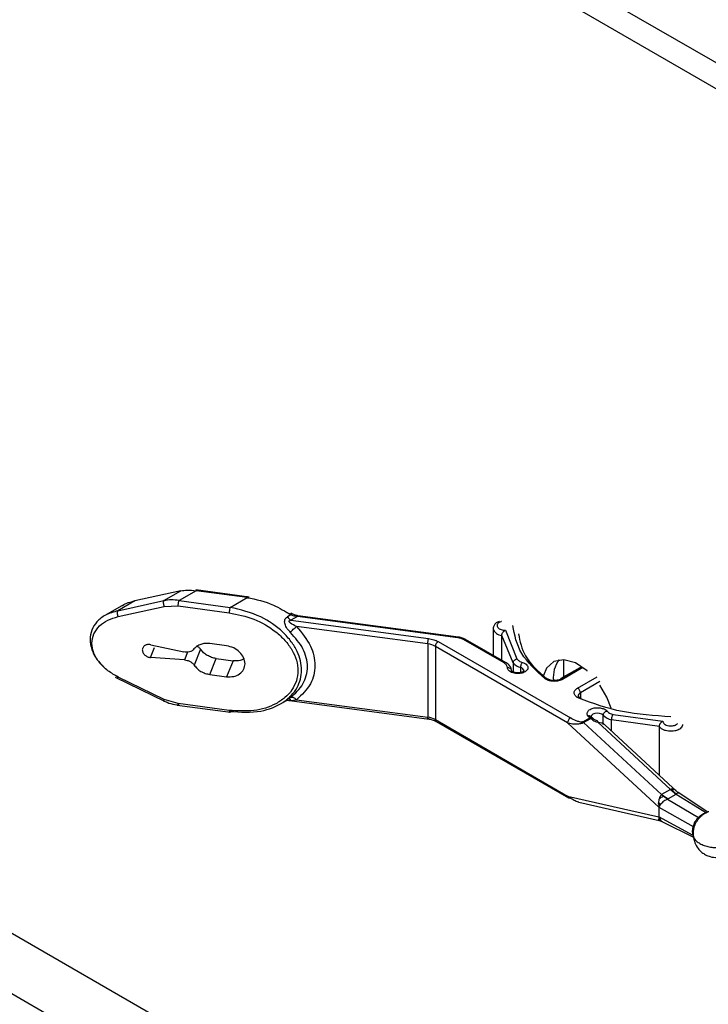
# Model space of a CAD drawing. Header units: millimetres. Extents: x 256 to 1374, y 313 to 1176.
# Tile 199 of 212: x 1105 to 1119, y 1049 to 1070. Entities that reach past the tile are written whole.
import ezdxf

# ---------------------------------------------------------------- set-up
doc = ezdxf.new("R2010")
doc.units = ezdxf.units.MM

msp = doc.modelspace()

# ---------------------------------------------------------------- linework, layer by layer
at = {"color": 7, "linetype": 'Continuous', "lineweight": 30}
for p, q in [((1315.9398, 955.6168), (1031.7287, 1119.6884)), ((1031.3263, 1119.3764), (1315.8708, 955.1123)), ((1073.1613, 1068.7227), (1256.498, 962.8846)), ((1108.1296, 1057.8554), (1107.1572, 1057.641)), ((1107.7683, 1057.6468), (1108.1296, 1057.8554)), ((1108.4545, 1057.8574), (1108.0932, 1057.6488)), ((1109.5773, 1057.7238), (1108.4439, 1057.8749)), ((1109.5338, 1057.7136), (1108.4545, 1057.8574)), ((1106.7959, 1057.4324), (1107.7683, 1057.6468)), ((1107.1572, 1057.641), (1106.7959, 1057.4324)), ((1108.0932, 1057.6488), (1109.1725, 1057.505)), ((1109.1725, 1057.505), (1109.5338, 1057.7136)), ((1106.8796, 1057.5382), (1106.5183, 1057.3296)), ((1106.8034, 1057.3095), (1107.7758, 1057.5238)), ((1107.7758, 1057.5238), (1108.0744, 1057.5339)), ((1108.0744, 1057.5339), (1109.1538, 1057.3901)), ((1110.4422, 1057.3574), (1110.3673, 1057.3962)), ((1110.4599, 1057.344), (1110.3884, 1057.3028)), ((1110.5995, 1057.313), (1110.4605, 1057.2327)), ((1110.4605, 1057.2327), (1113.3795, 1056.8437)), ((1114.0004, 1056.8597), (1110.5995, 1057.313)), ((1114.0114, 1056.8743), (1110.6105, 1057.3275)), ((1113.3607, 1056.7288), (1110.5823, 1057.0991)), ((1114.7467, 1057.0504), (1114.7467, 1056.4881)), ((1115.0057, 1057.0223), (1115.2495, 1056.4133)), ((1113.5804, 1056.7794), (1116.3819, 1055.1621)), ((1114.9782, 1056.3263), (1114.1209, 1056.8211)), ((1115.0198, 1056.3304), (1114.1621, 1056.8255)), ((1115.172, 1056.3275), (1114.9285, 1056.9115)), ((1114.9285, 1056.3831), (1114.9285, 1056.9115)), ((1107.4921, 1056.7126), (1108.1897, 1056.5602)), ((1108.5491, 1056.6157), (1108.4141, 1056.2782)), ((1109.0996, 1056.6896), (1108.7423, 1056.7372)), ((1113.3607, 1056.7288), (1113.3607, 1055.1774)), ((1113.5214, 1056.6774), (1113.5214, 1055.1259)), ((1116.323, 1055.06), (1113.5214, 1056.6774)), ((1108.205, 1056.3933), (1107.4882, 1056.4421)), ((1108.7423, 1056.084), (1108.8773, 1056.4215)), ((1108.8773, 1056.4215), (1109.2345, 1056.3739)), ((1109.2345, 1056.3739), (1109.0996, 1056.0364)), ((1116.2341, 1056.3967), (1116.2341, 1056.0246)), ((1116.6278, 1056.2445), (1116.1759, 1055.9836)), ((1116.4684, 1056.1598), (1116.1823, 1055.9947)), ((1116.4748, 1056.1561), (1116.4684, 1056.1598)), ((1106.7348, 1056.0253), (1107.795, 1055.509)), ((1106.7422, 1056.066), (1106.7959, 1056.0297)), ((1107.7758, 1055.555), (1106.8034, 1056.0286)), ((1108.7423, 1056.084), (1109.0996, 1056.0364)), ((1108.0744, 1055.4654), (1107.7758, 1055.555)), ((1110.2406, 1055.4605), (1110.3647, 1055.5321)), ((1110.4302, 1055.5332), (1113.3899, 1055.1388)), ((1110.5823, 1055.5477), (1113.3607, 1055.1774)), ((1108.0509, 1055.4338), (1109.1837, 1055.2828)), ((1109.1538, 1055.3215), (1108.0744, 1055.4654)), ((1113.5214, 1055.1259), (1116.323, 1053.5086)), ((1113.5387, 1055.0878), (1116.3403, 1053.4705)), ((1116.6451, 1055.0782), (1116.7959, 1055.1653)), ((1116.6621, 1055.0655), (1116.6451, 1055.0782)), ((1116.6621, 1055.0655), (1116.813, 1055.1526)), ((1116.7959, 1055.1653), (1116.7542, 1055.2026)), ((1116.8211, 1055.1842), (1116.8205, 1055.1844)), ((1118.2682, 1054.9836), (1117.2565, 1055.1242)), ((1117.2872, 1055.237), (1118.3423, 1055.0962)), ((1118.2565, 1053.271), (1116.323, 1055.06)), ((1116.6621, 1055.0655), (1118.3124, 1053.5372)), ((1116.9616, 1055.0717), (1118.5027, 1053.647)), ((1116.9616, 1055.0717), (1116.9875, 1055.0716)), ((1118.6448, 1053.5992), (1117.1143, 1055.0154)), ((1118.2682, 1053.9477), (1118.2682, 1054.9836)), ((1118.5027, 1053.647), (1118.3124, 1053.5372)), ((1118.5014, 1053.6469), (1118.6147, 1053.5427)), ((1118.505, 1053.6479), (1118.5309, 1053.6236)), ((1118.6258, 1053.5511), (1118.5309, 1053.6236)), ((1116.323, 1053.5086), (1118.2565, 1053.0653)), ((1118.3504, 1053.5028), (1118.311, 1053.5354)), ((1118.3134, 1053.5376), (1118.4538, 1053.4498)), ((1118.4386, 1053.443), (1118.3504, 1053.5028)), ((1118.4538, 1053.4498), (1118.4386, 1053.443)), ((1118.4386, 1053.443), (1119.0953, 1053.0535)), ((1118.6147, 1053.5427), (1118.4538, 1053.4498)), ((1118.6258, 1053.5511), (1118.6147, 1053.5427)), ((1118.6258, 1053.5511), (1119.268, 1053.1532)), ((1119.2918, 1053.1675), (1118.6633, 1053.5852)), ((1116.5589, 1053.3786), (1118.2664, 1052.9871)), ((1118.2538, 1053.3319), (1118.2516, 1053.3632)), ((1118.2679, 1053.3524), (1118.2516, 1053.3632)), ((1118.2538, 1053.3319), (1118.2679, 1053.3524)), ((1118.2538, 1053.3319), (1118.2576, 1053.3068)), ((1118.2565, 1053.271), (1118.9857, 1052.8608)), ((1118.2565, 1053.271), (1118.2565, 1053.0653)), ((1118.2576, 1053.3068), (1118.2598, 1053.2837)), ((1118.2679, 1053.3524), (1118.2952, 1053.3336)), ((1118.2518, 1053.013), (1118.2532, 1053.0203)), ((1118.2518, 1053.013), (1118.2614, 1053.0096)), ((1118.2581, 1053.0365), (1118.2532, 1053.0203)), ((1118.2614, 1053.0096), (1118.2532, 1053.0203)), ((1118.9857, 1052.6708), (1118.2565, 1053.0653)), ((1118.2598, 1053.0502), (1118.2581, 1053.0365)), ((1118.2581, 1053.0365), (1118.2711, 1053.0311)), ((1118.2614, 1053.0096), (1118.2923, 1052.997)), ((1118.2712, 1053.0311), (1118.2923, 1052.997)), ((1118.3365, 1052.9619), (1118.994, 1052.6359)), ((1118.9701, 1052.7562), (1118.9857, 1052.8608)), ((1118.9845, 1052.7331), (1119.0018, 1052.8431)), ((1118.9857, 1052.6708), (1118.9701, 1052.7562))]:
    msp.add_line(p, q, dxfattribs=at)
at = {"color": 8, "linetype": 'Continuous', "lineweight": 30}
for p, q in [((1255.4215, 962.2196), (1072.0405, 1068.0831)), ((1107.4882, 1056.4421), (1107.572, 1056.6515)), ((1108.2702, 1056.5562), (1108.205, 1056.3933)), ((1115.172, 1056.3275), (1115.172, 1056.1353)), ((1115.3291, 1056.2273), (1115.3291, 1056.124)), ((1116.6497, 1056.229), (1116.2178, 1055.9796)), ((1116.536, 1055.7959), (1116.9471, 1056.0332)), ((1117.006, 1055.9312), (1116.595, 1055.6939)), ((1116.595, 1055.6939), (1116.595, 1055.5875)), ((1116.8214, 1055.1723), (1116.8276, 1055.1581)), ((1117.0793, 1055.0246), (1117.0793, 1055.2191)), ((1117.2565, 1054.8838), (1117.2565, 1055.1242))]:
    msp.add_line(p, q, dxfattribs=at)
at = {"color": 8, "linetype": 'Continuous', "lineweight": 30, "flags": 128}
for points in [[(1110.5995, 1057.313), (1110.6031, 1057.3208), (1110.6067, 1057.3257), (1110.6099, 1057.3275), (1110.6105, 1057.3275)], [(1114.0114, 1056.8743), (1114.0108, 1056.8743), (1114.0076, 1056.8725), (1114.0041, 1056.8675), (1114.0004, 1056.8597)], [(1113.5387, 1055.0878), (1113.5387, 1055.0878), (1113.5314, 1055.0939), (1113.5259, 1055.1025), (1113.5226, 1055.1133), (1113.5214, 1055.1259)], [(1117.0793, 1055.2191), (1117.0477, 1055.2433), (1117.0026, 1055.2589), (1116.9507, 1055.2635), (1116.8996, 1055.2564), (1116.8569, 1055.2387), (1116.8289, 1055.2131), (1116.8197, 1055.186)], [(1116.323, 1053.5086), (1116.3241, 1053.496), (1116.3275, 1053.4852), (1116.3329, 1053.4765), (1116.3403, 1053.4705), (1116.3403, 1053.4705)]]:
    msp.add_lwpolyline(points, dxfattribs=at)
at = {"color": 7, "linetype": 'Continuous', "lineweight": 30, "flags": 128}
for points in [[(1116.7409, 1056.1562), (1116.7396, 1056.1573), (1116.4883, 1056.3265), (1116.2438, 1056.3961), (1116.0327, 1056.3587), (1115.8778, 1056.2183), (1115.8102, 1056.0593)], [(1117.2494, 1055.3704), (1117.156, 1055.6027), (1117.006, 1055.8581)]]:
    msp.add_lwpolyline(points, dxfattribs=at)
at = {"color": 8, "linetype": 'Continuous', "lineweight": 30}
for centre, radius, start, end in [((1114.9297, 1057.1023), 0.1908, 196.51999, 269.65498), ((1115.0026, 1056.2922), 0.0419, 65.70347, 125.63147), ((1115.3202, 1056.1456), 0.0822, 9.31504, 83.77863), ((1116.6283, 1055.6185), 0.0825, 113.84387, 174.99453)]:
    msp.add_arc(centre, radius, start, end, dxfattribs=at)
at = {"color": 7, "linetype": 'Continuous', "lineweight": 30}
for centre, radius, start, end in [((1113.6494, 1056.6715), 0.1281, 122.60289, 177.39464), ((1113.3092, 1056.2909), 0.441, 61.22454, 83.28658), ((1116.6579, 1056.0168), 0.639, 144.02865, 185.28952), ((1115.3968, 1056.5066), 0.2873, 218.55415, 256.39241), ((1116.467, 1055.6881), 0.1281, 2.60479, 57.39718), ((1113.3092, 1054.7394), 0.441, 61.22454, 83.28658), ((1116.4509, 1055.0542), 0.1281, 122.60289, 177.39464), ((1116.7476, 1055.0828), 0.0957, 46.866, 59.60521), ((1117.3144, 1055.4451), 0.326, 223.87224, 259.78238), ((1116.3569, 1053.5055), 0.0388, 244.55707, 295.41473)]:
    msp.add_arc(centre, radius, start, end, dxfattribs=at)
for points, knots in [([(1108.1296, 1057.8554), (1108.173, 1057.8622), (1108.2774, 1057.8787), (1108.3892, 1057.8653), (1108.4545, 1057.8574)], [0, 0, 0, 0, 0.4156164, 1, 1, 1, 1]), ([(1106.8809, 1057.5362), (1106.8853, 1057.5396), (1106.9584, 1057.5972), (1107.0609, 1057.6198), (1107.1572, 1057.641)], [0, 0, 0, 0, 0.0598775, 1, 1, 1, 1]), ([(1107.7683, 1057.6468), (1107.7665, 1057.6442), (1107.7629, 1057.6389), (1107.7594, 1057.6265), (1107.7577, 1057.6116), (1107.7578, 1057.5945), (1107.7598, 1057.5762), (1107.7636, 1057.5577), (1107.7689, 1057.5397), (1107.7735, 1057.5291), (1107.7758, 1057.5238)], [0, 0, 0, 0, 0.125024, 0.2500356, 0.3750134, 0.5000257, 0.6250217, 0.7500239, 0.8750049, 1, 1, 1, 1]), ([(1108.0932, 1057.6488), (1108.0374, 1057.6559), (1107.9256, 1057.6701), (1107.8208, 1057.6546), (1107.7683, 1057.6468)], [0, 0, 0, 0, 0.4996262, 1, 1, 1, 1]), ([(1108.0744, 1057.5339), (1108.0747, 1057.5435), (1108.0753, 1057.5628), (1108.0796, 1057.5961), (1108.0858, 1057.6273), (1108.0907, 1057.6417), (1108.0932, 1057.6488)], [0, 0, 0, 0, 0.2499933, 0.4999789, 0.7500122, 1, 1, 1, 1]), ([(1109.5526, 1057.6924), (1109.5523, 1057.7006), (1109.5517, 1057.717), (1109.5474, 1057.7287), (1109.5412, 1057.7289), (1109.5363, 1057.7187), (1109.5338, 1057.7136)], [0, 0, 0, 0, 0.2499933, 0.4999789, 0.7500122, 1, 1, 1, 1]), ([(1109.5338, 1057.7136), (1109.7242, 1057.672), (1110.0535, 1057.6), (1110.3393, 1057.42), (1110.4599, 1057.344)], [0, 0, 0, 0, 0.57814702, 1, 1, 1, 1]), ([(1106.7959, 1057.4324), (1106.7044, 1057.406), (1106.5335, 1057.3567), (1106.3447, 1057.2083), (1106.2309, 1057.0304), (1106.1923, 1056.826), (1106.2318, 1056.6111), (1106.3333, 1056.4085), (1106.4451, 1056.298), (1106.4961, 1056.2475)], [0, 0, 0, 0, 0.1728592, 0.3228463, 0.4654225, 0.6017126, 0.7379938, 0.8805732, 1, 1, 1, 1]), ([(1106.8034, 1057.3095), (1106.8012, 1057.3148), (1106.7966, 1057.3253), (1106.7913, 1057.3434), (1106.7875, 1057.3619), (1106.7855, 1057.3802), (1106.7853, 1057.3973), (1106.7871, 1057.4122), (1106.7905, 1057.4246), (1106.7941, 1057.4298), (1106.7959, 1057.4324)], [0, 0, 0, 0, 0.12499245, 0.25002627, 0.37497259, 0.50001192, 0.62497851, 0.75001153, 0.87501252, 1, 1, 1, 1]), ([(1109.1725, 1057.505), (1109.17, 1057.4978), (1109.1651, 1057.4835), (1109.1589, 1057.4523), (1109.1546, 1057.4189), (1109.154, 1057.3997), (1109.1538, 1057.3901)], [0, 0, 0, 0, 0.25003424, 0.50004493, 0.75000789, 1, 1, 1, 1]), ([(1110.4419, 1057.357), (1110.4455, 1057.3611), (1110.4528, 1057.3691), (1110.4614, 1057.3767), (1110.4676, 1057.3804), (1110.4712, 1057.3803), (1110.4726, 1057.3767), (1110.4712, 1057.3695), (1110.4672, 1057.3586), (1110.4623, 1057.3489), (1110.4599, 1057.344)], [0, 0, 0, 0, 0.1308477, 0.2601946, 0.3844664, 0.5005763, 0.6161859, 0.7399886, 0.8691516, 1, 1, 1, 1]), ([(1110.611, 1057.3274), (1110.586, 1057.3321), (1110.5365, 1057.3414), (1110.4926, 1057.3671), (1110.4708, 1057.3798)], [0, 0, 0, 0, 0.5038599, 1, 1, 1, 1]), ([(1106.8034, 1056.0286), (1106.7283, 1056.0702), (1106.5783, 1056.1534), (1106.3979, 1056.328), (1106.2746, 1056.5297), (1106.2307, 1056.7454), (1106.2746, 1056.9493), (1106.3979, 1057.1182), (1106.5783, 1057.2447), (1106.7283, 1057.2879), (1106.8034, 1057.3095)], [0, 0, 0, 0, 0.1255537, 0.2507186, 0.3755049, 0.4999964, 0.6244919, 0.7492802, 0.8744422, 1, 1, 1, 1]), ([(1110.4529, 1056.9731), (1110.4291, 1056.9983), (1110.3925, 1057.037), (1110.3549, 1057.099), (1110.335, 1057.1485), (1110.3263, 1057.1965), (1110.3319, 1057.241), (1110.3528, 1057.2783), (1110.3762, 1057.2944), (1110.3884, 1057.3028)], [0, 0, 0, 0, 0.25522808, 0.39173952, 0.51354641, 0.63820097, 0.75174803, 0.86995437, 1, 1, 1, 1]), ([(1110.3884, 1057.3028), (1110.3994, 1057.2882), (1110.4214, 1057.2592), (1110.4475, 1057.2415), (1110.4605, 1057.2327)], [0, 0, 0, 0, 0.4999764, 1, 1, 1, 1]), ([(1110.5823, 1057.0991), (1110.5359, 1057.12), (1110.4796, 1057.1454), (1110.4317, 1057.1879), (1110.4238, 1057.2009), (1110.4222, 1057.2069), (1110.4221, 1057.211), (1110.423, 1057.2148), (1110.426, 1057.2198), (1110.4373, 1057.2284), (1110.4507, 1057.2309), (1110.4605, 1057.2327)], [0, 0, 0, 0, 0.5937533, 0.7207104, 0.7657872, 0.7848602, 0.8022948, 0.8202082, 0.8386078, 0.8804329, 1, 1, 1, 1]), ([(1110.5995, 1057.313), (1110.5749, 1057.3146), (1110.5261, 1057.3177), (1110.4818, 1057.3353), (1110.4599, 1057.344)], [0, 0, 0, 0, 0.504063, 1, 1, 1, 1]), ([(1114.8757, 1057.2062), (1114.8641, 1057.2022), (1114.8279, 1057.1899), (1114.791, 1057.1584), (1114.7653, 1057.1225), (1114.7501, 1057.0888), (1114.748, 1057.065), (1114.7467, 1057.0504)], [0, 0, 0, 0, 0.1587682, 0.4942869, 0.6535904, 0.7885323, 1, 1, 1, 1]), ([(1110.4529, 1056.9731), (1110.4614, 1056.9844), (1110.4786, 1057.0073), (1110.512, 1057.0424), (1110.5479, 1057.0748), (1110.571, 1057.0911), (1110.5823, 1057.0991)], [0, 0, 0, 0, 0.2448189, 0.4999971, 0.7551837, 1, 1, 1, 1]), ([(1110.4529, 1055.5922), (1110.5519, 1055.6828), (1110.7009, 1055.8192), (1110.7942, 1056.0571), (1110.8195, 1056.2456), (1110.7942, 1056.4392), (1110.7009, 1056.6961), (1110.5519, 1056.8625), (1110.4529, 1056.9731)], [0, 0, 0, 0, 0.2503756, 0.3766776, 0.4999966, 0.6233476, 0.7496331, 1, 1, 1, 1]), ([(1110.5823, 1057.0991), (1110.6933, 1056.964), (1110.9045, 1056.7072), (1110.9957, 1056.2687), (1110.9047, 1055.8541), (1110.6936, 1055.6535), (1110.5823, 1055.5477)], [0, 0, 0, 0, 0.2630499, 0.4999502, 0.7362468, 1, 1, 1, 1]), ([(1114.9285, 1056.9115), (1114.9289, 1056.9167), (1114.9297, 1056.9274), (1114.9358, 1056.9448), (1114.9448, 1056.962), (1114.9596, 1056.9829), (1114.981, 1057.0047), (1114.9975, 1057.0165), (1115.0057, 1057.0223)], [0, 0, 0, 0, 0.12301689, 0.25038405, 0.38069979, 0.51180154, 0.75730267, 1, 1, 1, 1]), ([(1115.8401, 1055.9959), (1115.6529, 1056.1685), (1115.2786, 1056.5139), (1115.2017, 1056.9189), (1115.1633, 1057.1214)], [0, 0, 0, 0, 0.4999992, 1, 1, 1, 1]), ([(1113.3607, 1056.7288), (1113.361, 1056.7384), (1113.3616, 1056.7577), (1113.3659, 1056.791), (1113.3721, 1056.8222), (1113.377, 1056.8365), (1113.3795, 1056.8437)], [0, 0, 0, 0, 0.2499919, 0.4999806, 0.7500057, 1, 1, 1, 1]), ([(1113.3795, 1056.8437), (1113.4169, 1056.8371), (1113.4916, 1056.8238), (1113.5508, 1056.7942), (1113.5804, 1056.7794)], [0, 0, 0, 0, 0.49999553, 1, 1, 1, 1]), ([(1114.1209, 1056.8211), (1114.1032, 1056.83), (1114.0677, 1056.8477), (1114.0228, 1056.8557), (1114.0004, 1056.8597)], [0, 0, 0, 0, 0.5000018, 1, 1, 1, 1]), ([(1114.1626, 1056.8253), (1114.1417, 1056.8358), (1114.0961, 1056.859), (1114.0412, 1056.8689), (1114.0114, 1056.8743)], [0, 0, 0, 0, 0.4575913, 1, 1, 1, 1]), ([(1114.1626, 1056.8253), (1114.1565, 1056.8275), (1114.1444, 1056.8319), (1114.1287, 1056.8247), (1114.1209, 1056.8211)], [0, 0, 0, 0, 0.4999479, 1, 1, 1, 1]), ([(1115.2827, 1056.942), (1115.3141, 1056.7832), (1115.3813, 1056.4439), (1115.698, 1056.1547), (1115.8665, 1056.0008)], [0, 0, 0, 0, 0.4680481, 1, 1, 1, 1]), ([(1107.4921, 1056.7126), (1107.4808, 1056.7145), (1107.4583, 1056.7183), (1107.4251, 1056.7165), (1107.3942, 1056.7092), (1107.3667, 1056.6962), (1107.3439, 1056.6782), (1107.3267, 1056.656), (1107.316, 1056.6305), (1107.3121, 1056.6029), (1107.3152, 1056.5742), (1107.3252, 1056.5457), (1107.3416, 1056.5187), (1107.3638, 1056.4943), (1107.3908, 1056.4735), (1107.4215, 1056.4574), (1107.4545, 1056.4461), (1107.477, 1056.4434), (1107.4882, 1056.4421)], [0, 0, 0, 0, 0.0625067, 0.1250093, 0.1875033, 0.2500145, 0.3124988, 0.3750063, 0.43751, 0.5000017, 0.562501, 0.6250031, 0.6875102, 0.7499982, 0.812503, 0.8749981, 0.9375074, 1, 1, 1, 1]), ([(1108.4078, 1056.6229), (1108.3953, 1056.6098), (1108.3702, 1056.5838), (1108.3159, 1056.5606), (1108.2544, 1056.5505), (1108.2113, 1056.557), (1108.1897, 1056.5602)], [0, 0, 0, 0, 0.2500044, 0.5000153, 0.7500116, 1, 1, 1, 1]), ([(1108.7423, 1056.7372), (1108.7088, 1056.7396), (1108.6417, 1056.7444), (1108.5482, 1056.7234), (1108.4659, 1056.6842), (1108.4272, 1056.6433), (1108.4078, 1056.6229)], [0, 0, 0, 0, 0.2499908, 0.4999897, 0.7499928, 1, 1, 1, 1]), ([(1108.4589, 1056.6955), (1108.4767, 1056.6844), (1108.5122, 1056.6622), (1108.5368, 1056.6312), (1108.5491, 1056.6157)], [0, 0, 0, 0, 0.50002, 1, 1, 1, 1]), ([(1108.8773, 1056.4215), (1108.8447, 1056.4278), (1108.7797, 1056.4404), (1108.6885, 1056.4841), (1108.6076, 1056.5422), (1108.5686, 1056.5912), (1108.5491, 1056.6157)], [0, 0, 0, 0, 0.2500048, 0.500013, 0.7500027, 1, 1, 1, 1]), ([(1109.4893, 1056.3111), (1109.4835, 1056.3546), (1109.4718, 1056.4418), (1109.3816, 1056.5618), (1109.2528, 1056.6545), (1109.1506, 1056.6779), (1109.0996, 1056.6896)], [0, 0, 0, 0, 0.25000052, 0.4999993, 0.74999342, 1, 1, 1, 1]), ([(1108.205, 1056.3933), (1108.2255, 1056.3905), (1108.2666, 1056.3851), (1108.325, 1056.3597), (1108.377, 1056.3243), (1108.4017, 1056.2936), (1108.4141, 1056.2782)], [0, 0, 0, 0, 0.2499903, 0.4999825, 0.7500013, 1, 1, 1, 1]), ([(1109.4657, 1056.4138), (1109.4393, 1056.4001), (1109.3723, 1056.3652), (1109.2866, 1056.3706), (1109.2345, 1056.3739)], [0, 0, 0, 0, 0.3933206, 1, 1, 1, 1]), ([(1115.1343, 1056.1647), (1115.131, 1056.186), (1115.126, 1056.2186), (1115.0896, 1056.2805), (1115.0494, 1056.3092), (1115.0198, 1056.3304)], [0, 0, 0, 0, 0.3344205, 0.5102243, 1, 1, 1, 1]), ([(1115.3674, 1056.3381), (1115.3825, 1056.3328), (1115.4128, 1056.3223), (1115.4494, 1056.2978), (1115.4762, 1056.2674), (1115.4876, 1056.2318), (1115.4809, 1056.1959), (1115.4583, 1056.1643), (1115.4246, 1056.1386), (1115.3828, 1056.1195), (1115.3344, 1056.1065), (1115.2796, 1056.1007), (1115.2205, 1056.1032), (1115.1619, 1056.1159), (1115.112, 1056.1377), (1115.0764, 1056.1657), (1115.0554, 1056.1957), (1115.0527, 1056.2161), (1115.0514, 1056.2257)], [0, 0, 0, 0, 0.05780342, 0.11570984, 0.18148351, 0.25000398, 0.31852303, 0.38429887, 0.44205944, 0.50001276, 0.55777237, 0.61572475, 0.68150385, 0.75001905, 0.81853739, 0.88431509, 0.94521021, 1, 1, 1, 1]), ([(1115.172, 1056.3275), (1115.1734, 1056.3375), (1115.1763, 1056.3582), (1115.1972, 1056.3858), (1115.2233, 1056.405), (1115.241, 1056.4106), (1115.2495, 1056.4133)], [0, 0, 0, 0, 0.2702229, 0.5623986, 0.789744, 1, 1, 1, 1]), ([(1115.2495, 1056.4133), (1115.2633, 1056.3977), (1115.2907, 1056.3664), (1115.3418, 1056.3476), (1115.3674, 1056.3381)], [0, 0, 0, 0, 0.4999924, 1, 1, 1, 1]), ([(1115.3291, 1056.2273), (1115.3298, 1056.2377), (1115.3312, 1056.2594), (1115.3416, 1056.2938), (1115.3544, 1056.3214), (1115.3632, 1056.3327), (1115.3674, 1056.3381)], [0, 0, 0, 0, 0.2702244, 0.5624023, 0.7897379, 1, 1, 1, 1]), ([(1108.4141, 1056.2782), (1108.4336, 1056.2537), (1108.4727, 1056.2047), (1108.5535, 1056.1466), (1108.6447, 1056.1029), (1108.7098, 1056.0903), (1108.7423, 1056.084)], [0, 0, 0, 0, 0.2499986, 0.500004, 0.7499939, 1, 1, 1, 1]), ([(1109.0996, 1056.0364), (1109.1506, 1056.0345), (1109.2528, 1056.0307), (1109.3816, 1056.0891), (1109.4718, 1056.185), (1109.4835, 1056.269), (1109.4893, 1056.3111)], [0, 0, 0, 0, 0.25000437, 0.50000512, 0.75000169, 1, 1, 1, 1]), ([(1115.0514, 1056.2257), (1115.0477, 1056.2445), (1115.0404, 1056.2822), (1114.9989, 1056.3116), (1114.9782, 1056.3263)], [0, 0, 0, 0, 0.4999932, 1, 1, 1, 1]), ([(1115.1347, 1056.1581), (1115.1332, 1056.1678), (1115.1302, 1056.1878), (1115.1076, 1056.2105), (1115.0796, 1056.2236), (1115.0605, 1056.225), (1115.0514, 1056.2257)], [0, 0, 0, 0, 0.2702233, 0.5624105, 0.7897271, 1, 1, 1, 1]), ([(1115.4002, 1056.1586), (1115.4004, 1056.1591), (1115.4008, 1056.16), (1115.3933, 1056.1513), (1115.3778, 1056.1408), (1115.3555, 1056.131), (1115.3305, 1056.1237), (1115.3037, 1056.1188), (1115.2728, 1056.1166), (1115.2403, 1056.1179), (1115.2114, 1056.1223), (1115.1857, 1056.1293), (1115.1645, 1056.1377), (1115.1475, 1056.1478), (1115.1325, 1056.1613), (1115.1335, 1056.1632), (1115.1343, 1056.1647)], [0, 0, 0, 0, 0.059793, 0.1165679, 0.1935495, 0.2681406, 0.318881, 0.3812008, 0.4483057, 0.5158325, 0.5866682, 0.6395786, 0.701655, 0.7727641, 0.8277892, 1, 1, 1, 1]), ([(1106.7959, 1056.0297), (1106.7941, 1056.0254), (1106.7905, 1056.0169), (1106.7871, 1056.0078), (1106.7853, 1056.0019), (1106.7856, 1056.001), (1106.7858, 1056.0006)], [0, 0, 0, 0, 0.2548827, 0.5098054, 0.7647411, 1, 1, 1, 1]), ([(1110.5762, 1055.9475), (1110.5484, 1055.8812), (1110.4927, 1055.7483), (1110.3385, 1055.586), (1110.0832, 1055.4166), (1109.6833, 1055.2901), (1109.3304, 1055.311), (1109.1538, 1055.3215)], [0, 0, 0, 0, 0.1426195, 0.2854352, 0.4284628, 0.7139035, 1, 1, 1, 1]), ([(1109.1725, 1055.3003), (1109.3946, 1055.287), (1109.8031, 1055.2626), (1110.2347, 1055.4342), (1110.4718, 1055.6284), (1110.6001, 1055.7968), (1110.6427, 1055.9236), (1110.6632, 1055.9846)], [0, 0, 0, 0, 0.3346414, 0.6153814, 0.752753, 0.8811116, 1, 1, 1, 1]), ([(1116.2178, 1055.9796), (1116.2051, 1055.9731), (1116.1796, 1055.96), (1116.1322, 1055.9462), (1116.0793, 1055.9378), (1116.0224, 1055.9365), (1115.9664, 1055.9426), (1115.9163, 1055.9555), (1115.8729, 1055.9731), (1115.851, 1055.9883), (1115.8401, 1055.9959)], [0, 0, 0, 0, 0.1188773, 0.2379586, 0.3673022, 0.499997, 0.6326896, 0.7620384, 0.8809148, 1, 1, 1, 1]), ([(1116.1762, 1055.9838), (1116.1678, 1055.9794), (1116.1548, 1055.9727), (1116.1309, 1055.9646), (1116.1039, 1055.9578), (1116.0696, 1055.9531), (1116.0318, 1055.9521), (1115.9944, 1055.9551), (1115.9623, 1055.9614), (1115.9231, 1055.9734), (1115.9047, 1055.985), (1115.8914, 1055.9935)], [0, 0, 0, 0, 0.1126203, 0.1740512, 0.2633806, 0.3769073, 0.4851721, 0.594321, 0.7074019, 0.787714, 1, 1, 1, 1]), ([(1116.1762, 1055.9838), (1116.1823, 1055.986), (1116.1944, 1055.9904), (1116.21, 1055.9832), (1116.2178, 1055.9796)], [0, 0, 0, 0, 0.4999746, 1, 1, 1, 1]), ([(1116.5641, 1055.5779), (1116.551, 1055.5842), (1116.5248, 1055.5968), (1116.4942, 1055.6218), (1116.472, 1055.6508), (1116.4613, 1055.6831), (1116.4636, 1055.716), (1116.4781, 1055.7465), (1116.5019, 1055.7739), (1116.5247, 1055.7886), (1116.536, 1055.7959)], [0, 0, 0, 0, 0.1188755, 0.2379527, 0.3673016, 0.4999943, 0.6326912, 0.7620324, 0.8809125, 1, 1, 1, 1]), ([(1107.7562, 1055.5279), (1107.8092, 1055.5047), (1107.9151, 1055.4585), (1108.0277, 1055.4391), (1108.084, 1055.4294)], [0, 0, 0, 0, 0.5004833, 1, 1, 1, 1]), ([(1110.3678, 1055.5394), (1110.3686, 1055.5384), (1110.3702, 1055.5364), (1110.3807, 1055.5355), (1110.4019, 1055.5356), (1110.4226, 1055.5339), (1110.4365, 1055.5328)], [0, 0, 0, 0, 0.19151391, 0.39249593, 0.59194461, 1, 1, 1, 1]), ([(1110.4605, 1055.5452), (1110.4506, 1055.5436), (1110.4373, 1055.5414), (1110.426, 1055.5382), (1110.423, 1055.5368), (1110.4221, 1055.5359), (1110.4222, 1055.5351), (1110.4238, 1055.5342), (1110.4317, 1055.5328), (1110.4797, 1055.5328), (1110.5359, 1055.5409), (1110.5823, 1055.5477)], [0, 0, 0, 0, 0.1195827, 0.1614022, 0.1797992, 0.1977081, 0.2151592, 0.2342144, 0.2792902, 0.406245, 1, 1, 1, 1]), ([(1110.5823, 1055.5477), (1110.571, 1055.5572), (1110.5479, 1055.5766), (1110.512, 1055.5937), (1110.4786, 1055.6004), (1110.4614, 1055.5949), (1110.4529, 1055.5922)], [0, 0, 0, 0, 0.2447891, 0.5000171, 0.755204, 1, 1, 1, 1]), ([(1116.5969, 1055.5865), (1116.5881, 1055.5906), (1116.5748, 1055.597), (1116.5581, 1055.6092), (1116.5457, 1055.623), (1116.546, 1055.6247), (1116.5461, 1055.6259)], [0, 0, 0, 0, 0.2186482, 0.332598, 0.55666, 1, 1, 1, 1]), ([(1118.5139, 1055.1872), (1118.1631, 1055.2094), (1117.4616, 1055.2537), (1116.8633, 1055.4698), (1116.5641, 1055.5779)], [0, 0, 0, 0, 0.4999987, 1, 1, 1, 1]), ([(1116.611, 1055.5636), (1116.6106, 1055.567), (1116.6091, 1055.5789), (1116.602, 1055.5828), (1116.5969, 1055.5856)], [0, 0, 0, 0, 0.2833423, 1, 1, 1, 1]), ([(1108.0932, 1055.4442), (1108.0907, 1055.4391), (1108.0858, 1055.4288), (1108.0796, 1055.4291), (1108.0753, 1055.4407), (1108.0747, 1055.4571), (1108.0744, 1055.4654)], [0, 0, 0, 0, 0.2499937, 0.4999755, 0.7500156, 1, 1, 1, 1]), ([(1109.1538, 1055.3215), (1109.154, 1055.3133), (1109.1546, 1055.2969), (1109.1589, 1055.2852), (1109.1651, 1055.285), (1109.17, 1055.2952), (1109.1725, 1055.3003)], [0, 0, 0, 0, 0.2499831, 0.5000006, 0.7499599, 1, 1, 1, 1]), ([(1116.7542, 1055.2026), (1116.7476, 1055.214), (1116.7327, 1055.2397), (1116.7374, 1055.2767), (1116.7564, 1055.3081), (1116.7825, 1055.3322), (1116.8185, 1055.3532), (1116.864, 1055.3693), (1116.9149, 1055.3787), (1116.966, 1055.3806), (1117.0146, 1055.3763), (1117.0682, 1055.364), (1117.1198, 1055.3418), (1117.1437, 1055.3185), (1117.1543, 1055.3081)], [0, 0, 0, 0, 0.0913396, 0.2060847, 0.27546, 0.3450946, 0.4214254, 0.5000019, 0.5785779, 0.6549113, 0.7242822, 0.7939198, 0.908666, 1, 1, 1, 1]), ([(1117.0793, 1055.2191), (1117.0806, 1055.2291), (1117.0834, 1055.2499), (1117.1037, 1055.2784), (1117.1289, 1055.2988), (1117.146, 1055.3051), (1117.1543, 1055.3081)], [0, 0, 0, 0, 0.2702229, 0.5624047, 0.789741, 1, 1, 1, 1]), ([(1117.1543, 1055.3081), (1117.1707, 1055.2927), (1117.2034, 1055.2617), (1117.2593, 1055.2452), (1117.2872, 1055.237)], [0, 0, 0, 0, 0.4999933, 1, 1, 1, 1]), ([(1113.3795, 1055.1562), (1113.377, 1055.1511), (1113.3721, 1055.1408), (1113.3659, 1055.1411), (1113.3616, 1055.1527), (1113.361, 1055.1692), (1113.3607, 1055.1774)], [0, 0, 0, 0, 0.2499756, 0.499982, 0.7499519, 1, 1, 1, 1]), ([(1113.3685, 1055.1416), (1113.3981, 1055.1365), (1113.4631, 1055.1251), (1113.512, 1055.101), (1113.5387, 1055.0878)], [0, 0, 0, 0, 0.4552675, 1, 1, 1, 1]), ([(1116.6451, 1055.0782), (1116.6432, 1055.0773), (1116.6393, 1055.0755), (1116.6289, 1055.0733), (1116.6075, 1055.0732), (1116.5642, 1055.0812), (1116.4824, 1055.1086), (1116.4224, 1055.1406), (1116.3819, 1055.1621)], [0, 0, 0, 0, 0.0232743, 0.0475176, 0.1040398, 0.2230652, 0.4770519, 1, 1, 1, 1]), ([(1116.8308, 1055.1535), (1116.8298, 1055.1618), (1116.8282, 1055.1746), (1116.8186, 1055.1881), (1116.8087, 1055.1965), (1116.7965, 1055.2023), (1116.7787, 1055.2063), (1116.7638, 1055.2041), (1116.7542, 1055.2026)], [0, 0, 0, 0, 0.239479, 0.3683559, 0.4999799, 0.6316435, 0.7605449, 1, 1, 1, 1]), ([(1116.8573, 1055.1298), (1116.8565, 1055.138), (1116.8553, 1055.1505), (1116.8476, 1055.1622), (1116.8397, 1055.1689), (1116.8298, 1055.1725), (1116.8155, 1055.1734), (1116.8037, 1055.1685), (1116.7959, 1055.1653)], [0, 0, 0, 0, 0.2394804, 0.3683503, 0.499977, 0.6316433, 0.7605349, 1, 1, 1, 1]), ([(1116.8573, 1055.1298), (1116.8585, 1055.1361), (1116.8604, 1055.1457), (1116.8569, 1055.1544), (1116.8519, 1055.1592), (1116.8445, 1055.1614), (1116.8323, 1055.1611), (1116.8206, 1055.156), (1116.813, 1055.1526)], [0, 0, 0, 0, 0.23207393, 0.35864816, 0.4893523, 0.62158433, 0.75265464, 1, 1, 1, 1]), ([(1116.813, 1055.1526), (1116.828, 1055.1395), (1116.8549, 1055.1161), (1116.9063, 1055.0884), (1116.942, 1055.0776), (1116.9616, 1055.0717)], [0, 0, 0, 0, 0.3645082, 0.6528024, 1, 1, 1, 1]), ([(1116.8568, 1055.1542), (1116.8544, 1055.1566), (1116.8507, 1055.1603), (1116.8456, 1055.1643), (1116.8423, 1055.1666), (1116.8386, 1055.1689), (1116.8357, 1055.1705), (1116.8338, 1055.1715)], [0, 0, 0, 0, 0.3601684, 0.5425742, 0.6643631, 0.7771141, 1, 1, 1, 1]), ([(1116.9646, 1055.0973), (1116.9432, 1055.104), (1116.9002, 1055.1175), (1116.8679, 1055.145), (1116.8517, 1055.1589)], [0, 0, 0, 0, 0.4974562, 1, 1, 1, 1]), ([(1116.9616, 1055.0717), (1116.9622, 1055.0755), (1116.9636, 1055.0833), (1116.9646, 1055.0916), (1116.9648, 1055.0969), (1116.9641, 1055.097), (1116.9638, 1055.0971)], [0, 0, 0, 0, 0.240627, 0.4994969, 0.77206, 1, 1, 1, 1]), ([(1117.2565, 1055.1242), (1117.2571, 1055.1346), (1117.2582, 1055.1563), (1117.2665, 1055.1912), (1117.2768, 1055.2196), (1117.2838, 1055.2313), (1117.2872, 1055.237)], [0, 0, 0, 0, 0.2702224, 0.5623976, 0.7897294, 1, 1, 1, 1]), ([(1118.2682, 1054.9836), (1118.2684, 1054.988), (1118.2689, 1054.9972), (1118.2728, 1055.0126), (1118.2789, 1055.0289), (1118.29, 1055.05), (1118.3107, 1055.0762), (1118.3308, 1055.0889), (1118.3423, 1055.0962)], [0, 0, 0, 0, 0.1046346, 0.2153179, 0.3316848, 0.4531666, 0.6886496, 1, 1, 1, 1]), ([(1116.323, 1055.06), (1116.3559, 1055.0524), (1116.4123, 1055.0392), (1116.4962, 1055.0344), (1116.557, 1055.0374), (1116.5996, 1055.0436), (1116.6361, 1055.0525), (1116.6538, 1055.0614), (1116.6621, 1055.0655)], [0, 0, 0, 0, 0.3439032, 0.5908236, 0.7195371, 0.8278391, 0.9193507, 1, 1, 1, 1]), ([(1116.9875, 1055.0716), (1117.0055, 1055.0691), (1117.0438, 1055.0637), (1117.0863, 1055.0418), (1117.1067, 1055.0202), (1117.1127, 1055.0138)], [0, 0, 0, 0, 0.3828331, 0.8164443, 1, 1, 1, 1]), ([(1118.5719, 1053.6485), (1118.5592, 1053.6512), (1118.5367, 1053.656), (1118.5131, 1053.6498), (1118.5027, 1053.647)], [0, 0, 0, 0, 0.5598983, 1, 1, 1, 1]), ([(1118.5309, 1053.6236), (1118.5387, 1053.6292), (1118.5545, 1053.6405), (1118.5661, 1053.6457), (1118.572, 1053.6484)], [0, 0, 0, 0, 0.4891699, 1, 1, 1, 1]), ([(1118.6514, 1053.5879), (1118.6399, 1053.6019), (1118.6169, 1053.6298), (1118.5869, 1053.6423), (1118.5719, 1053.6485)], [0, 0, 0, 0, 0.5010292, 1, 1, 1, 1]), ([(1118.6779, 1053.5741), (1118.6617, 1053.5856), (1118.6294, 1053.6085), (1118.6016, 1053.6374), (1118.5877, 1053.6519)], [0, 0, 0, 0, 0.4996161, 1, 1, 1, 1]), ([(1116.5589, 1053.3788), (1116.5581, 1053.3789), (1116.5405, 1053.3815), (1116.4917, 1053.4001), (1116.4091, 1053.4399), (1116.3539, 1053.484), (1116.323, 1053.5086)], [0, 0, 0, 0, 0.00842576, 0.18996957, 0.54778602, 1, 1, 1, 1]), ([(1118.2629, 1053.451), (1118.2594, 1053.4377), (1118.2518, 1053.4091), (1118.2516, 1053.3791), (1118.2516, 1053.3632)], [0, 0, 0, 0, 0.4684011, 1, 1, 1, 1]), ([(1118.3124, 1053.5372), (1118.3073, 1053.532), (1118.2959, 1053.5206), (1118.2786, 1053.4922), (1118.2688, 1053.4666), (1118.2629, 1053.451)], [0, 0, 0, 0, 0.2433816, 0.5390106, 1, 1, 1, 1]), ([(1118.2629, 1053.451), (1118.278, 1053.4614), (1118.3075, 1053.4816), (1118.3364, 1053.4959), (1118.3504, 1053.5028)], [0, 0, 0, 0, 0.5144921, 1, 1, 1, 1]), ([(1118.4386, 1053.443), (1118.4265, 1053.4368), (1118.4013, 1053.4238), (1118.3627, 1053.3964), (1118.3237, 1053.3684), (1118.3047, 1053.3452), (1118.2952, 1053.3336)], [0, 0, 0, 0, 0.2368845, 0.4920988, 0.7455379, 1, 1, 1, 1]), ([(1118.6891, 1053.5587), (1118.6874, 1053.5646), (1118.6847, 1053.5736), (1118.6785, 1053.5733), (1118.6764, 1053.5733)], [0, 0, 0, 0, 0.6588139, 1, 1, 1, 1]), ([(1118.2598, 1053.2837), (1118.2588, 1053.2826), (1118.2573, 1053.281), (1118.2555, 1053.2784), (1118.2552, 1053.2749), (1118.2561, 1053.2723), (1118.2565, 1053.271)], [0, 0, 0, 0, 0.3501964, 0.5378997, 0.7686467, 1, 1, 1, 1]), ([(1118.2576, 1053.3068), (1118.26, 1053.3051), (1118.2649, 1053.3019), (1118.2696, 1053.2986), (1118.2719, 1053.2969)], [0, 0, 0, 0, 0.5003353, 1, 1, 1, 1]), ([(1118.2719, 1053.2969), (1118.2701, 1053.2936), (1118.2668, 1053.2878), (1118.262, 1053.2849), (1118.2599, 1053.2837)], [0, 0, 0, 0, 0.5623358, 1, 1, 1, 1]), ([(1118.2952, 1053.3336), (1118.2908, 1053.3274), (1118.2821, 1053.315), (1118.2753, 1053.3029), (1118.2719, 1053.2969)], [0, 0, 0, 0, 0.4994056, 1, 1, 1, 1]), ([(1118.2519, 1053.013), (1118.2519, 1053.0057), (1118.2519, 1052.991), (1118.2653, 1052.9881), (1118.272, 1052.9866)], [0, 0, 0, 0, 0.5010351, 1, 1, 1, 1]), ([(1118.2565, 1053.0653), (1118.2561, 1053.0645), (1118.2552, 1053.0629), (1118.2554, 1053.0594), (1118.2573, 1053.0551), (1118.2588, 1053.0521), (1118.2598, 1053.0502)], [0, 0, 0, 0, 0.2291371, 0.4606671, 0.6467485, 1, 1, 1, 1]), ([(1118.2599, 1053.0503), (1118.261, 1053.0489), (1118.2633, 1053.0461), (1118.2674, 1053.0394), (1118.2696, 1053.0345), (1118.2712, 1053.0311)], [0, 0, 0, 0, 0.2288278, 0.4678529, 1, 1, 1, 1]), ([(1118.9857, 1052.8608), (1118.9913, 1052.8783), (1119.0025, 1052.9131), (1119.0281, 1052.9641), (1119.0588, 1053.0122), (1119.0831, 1053.0397), (1119.0953, 1053.0535)], [0, 0, 0, 0, 0.25075151, 0.50020418, 0.74953309, 1, 1, 1, 1]), ([(1119.0018, 1052.8431), (1119.016, 1052.8812), (1119.0437, 1052.9559), (1119.094, 1053.0178), (1119.1186, 1053.0481)], [0, 0, 0, 0, 0.51077007, 1, 1, 1, 1]), ([(1119.0953, 1053.0535), (1119.1094, 1053.0673), (1119.1376, 1053.0949), (1119.1823, 1053.1252), (1119.2266, 1053.1463), (1119.2542, 1053.1509), (1119.268, 1053.1532)], [0, 0, 0, 0, 0.2503068, 0.5002502, 0.7500975, 1, 1, 1, 1]), ([(1119.1186, 1053.0481), (1119.1175, 1053.0475), (1119.1154, 1053.0464), (1119.1099, 1053.047), (1119.1032, 1053.0492), (1119.0979, 1053.0521), (1119.0953, 1053.0535)], [0, 0, 0, 0, 0.24721623, 0.50056576, 0.75366048, 1, 1, 1, 1]), ([(1119.1186, 1053.0481), (1119.1331, 1053.0635), (1119.1504, 1053.0819), (1119.1689, 1053.0945), (1119.1719, 1053.0965)], [0, 0, 0, 0, 0.83873355, 1, 1, 1, 1]), ([(1119.3181, 1053.1753), (1119.3084, 1053.1727), (1119.2762, 1053.164), (1119.2341, 1053.1399), (1119.1849, 1053.1088), (1119.1598, 1053.0874), (1119.1464, 1053.0759)], [0, 0, 0, 0, 0.1483866, 0.4919276, 0.7271229, 1, 1, 1, 1]), ([(1118.2594, 1052.9887), (1118.2747, 1052.985), (1118.3013, 1052.9786), (1118.3262, 1052.9668), (1118.3368, 1052.9618)], [0, 0, 0, 0, 0.5763901, 1, 1, 1, 1]), ([(1118.9934, 1052.8108), (1118.9917, 1052.8018), (1118.9882, 1052.7839), (1118.9848, 1052.7536), (1118.9827, 1052.7228), (1118.9826, 1052.7034), (1118.9826, 1052.6937)], [0, 0, 0, 0, 0.2596088, 0.5109145, 0.7569197, 1, 1, 1, 1]), ([(1119.0018, 1052.8431), (1119.0018, 1052.8443), (1119.0018, 1052.8469), (1118.9986, 1052.8514), (1118.9933, 1052.8561), (1118.9882, 1052.8593), (1118.9857, 1052.8608)], [0, 0, 0, 0, 0.2466935, 0.4999435, 0.7531842, 1, 1, 1, 1]), ([(1118.9845, 1052.7331), (1118.9832, 1052.7137), (1118.9806, 1052.6734), (1119.0049, 1052.6122), (1119.0528, 1052.5526), (1119.1254, 1052.4995), (1119.2173, 1052.4576), (1119.3206, 1052.43), (1119.4266, 1052.416), (1119.4963, 1052.4175), (1119.5299, 1052.4182)], [0, 0, 0, 0, 0.1143105, 0.237318, 0.366885, 0.5000057, 0.633121, 0.7626885, 0.8856905, 1, 1, 1, 1]), ([(1118.9872, 1052.6647), (1118.9957, 1052.6154), (1119.0122, 1052.5197), (1119.0802, 1052.4012), (1119.1606, 1052.3176), (1119.2505, 1052.2586), (1119.3586, 1052.2153), (1119.4983, 1052.1998), (1119.6143, 1052.2174), (1119.6705, 1052.2448), (1119.6758, 1052.2474)], [0, 0, 0, 0, 0.1573002, 0.3051398, 0.4314658, 0.5305586, 0.6440986, 0.7993594, 0.9811006, 1, 1, 1, 1])]:
    msp.add_open_spline(points, degree=3, knots=knots, dxfattribs=at)
at = {"color": 8, "linetype": 'Continuous', "lineweight": 30}
for points, knots in [([(1109.1538, 1057.3901), (1109.3304, 1057.3535), (1109.6834, 1057.2803), (1110.0828, 1057.0472), (1110.3391, 1056.8099), (1110.4901, 1056.6061), (1110.5859, 1056.3861), (1110.6231, 1056.1593), (1110.5918, 1056.0181), (1110.5762, 1055.9475)], [0, 0, 0, 0, 0.2226437, 0.4447806, 0.5560888, 0.6672338, 0.7782226, 0.8891115, 1, 1, 1, 1]), ([(1110.6632, 1055.9846), (1110.6744, 1056.0473), (1110.6968, 1056.1729), (1110.6701, 1056.3737), (1110.5979, 1056.5789), (1110.4723, 1056.7858), (1110.2342, 1057.0514), (1109.8031, 1057.3529), (1109.3947, 1057.4514), (1109.1725, 1057.505)], [0, 0, 0, 0, 0.0946218, 0.1892023, 0.2855482, 0.389693, 0.5011387, 0.7286449, 1, 1, 1, 1]), ([(1114.9202, 1057.2031), (1114.9161, 1057.2022), (1114.8983, 1057.1979), (1114.873, 1057.184), (1114.8468, 1057.1633), (1114.8311, 1057.1376), (1114.828, 1057.1081), (1114.8426, 1057.0774), (1114.8738, 1057.0509), (1114.9153, 1057.033), (1114.9604, 1057.0229), (1114.9906, 1057.0225), (1115.0057, 1057.0223)], [0, 0, 0, 0, 0.028932, 0.1281709, 0.2254481, 0.3231251, 0.4384117, 0.5605989, 0.6834007, 0.8003506, 0.9000694, 1, 1, 1, 1]), ([(1106.7858, 1056.0006), (1106.7858, 1056.0006), (1106.7858, 1055.9998), (1106.7876, 1056.0019), (1106.7912, 1056.0071), (1106.7966, 1056.016), (1106.8012, 1056.0244), (1106.8034, 1056.0286)], [0, 0, 0, 0, 0.01884216, 0.26420589, 0.5094879, 0.75472827, 1, 1, 1, 1]), ([(1115.8896, 1055.9922), (1115.8874, 1055.9946), (1115.8807, 1056.0017), (1115.8625, 1056.003), (1115.8473, 1055.9982), (1115.8401, 1055.9959)], [0, 0, 0, 0, 0.2038457, 0.6174414, 1, 1, 1, 1]), ([(1107.7758, 1055.555), (1107.7735, 1055.5509), (1107.7689, 1055.5425), (1107.7636, 1055.5336), (1107.76, 1055.5283), (1107.7582, 1055.5263), (1107.7581, 1055.5271), (1107.7581, 1055.5271)], [0, 0, 0, 0, 0.2452648, 0.4906143, 0.7358929, 0.9810756, 1, 1, 1, 1]), ([(1110.3368, 1055.5177), (1110.349, 1055.5237), (1110.3766, 1055.5373), (1110.4256, 1055.5725), (1110.4529, 1055.5922)], [0, 0, 0, 0, 0.4409623, 1, 1, 1, 1]), ([(1116.5969, 1055.5856), (1116.5964, 1055.5861), (1116.5925, 1055.5903), (1116.5806, 1055.5881), (1116.5695, 1055.5812), (1116.5641, 1055.5779)], [0, 0, 0, 0, 0.0602311, 0.5484335, 1, 1, 1, 1]), ([(1118.3423, 1055.0962), (1118.3426, 1055.0875), (1118.3432, 1055.0701), (1118.3607, 1055.044), (1118.3917, 1055.02), (1118.4376, 1055.002), (1118.4908, 1054.9936), (1118.5418, 1054.9954), (1118.5864, 1055.0044), (1118.6223, 1055.0195), (1118.6463, 1055.0342), (1118.6537, 1055.0445), (1118.6554, 1055.0468)], [0, 0, 0, 0, 0.09970712, 0.19962481, 0.31655324, 0.43935463, 0.56153074, 0.67679961, 0.77407216, 0.87173918, 0.97056539, 1, 1, 1, 1]), ([(1118.7563, 1055.0239), (1118.757, 1055.0182), (1118.759, 1054.9993), (1118.7424, 1054.9677), (1118.7084, 1054.933), (1118.6583, 1054.9051), (1118.5972, 1054.886), (1118.5294, 1054.8773), (1118.46, 1054.8795), (1118.3943, 1054.8926), (1118.3374, 1054.9155), (1118.2922, 1054.9462), (1118.2762, 1054.9711), (1118.2682, 1054.9836)], [0, 0, 0, 0, 0.0415424, 0.1373893, 0.2332351, 0.3290813, 0.4249281, 0.5207709, 0.6166184, 0.7124636, 0.8083104, 0.9041568, 1, 1, 1, 1]), ([(1118.6764, 1053.5733), (1118.6748, 1053.5737), (1118.6698, 1053.5751), (1118.6526, 1053.5686), (1118.6345, 1053.5568), (1118.6258, 1053.5511)], [0, 0, 0, 0, 0.19604051, 0.61295515, 1, 1, 1, 1]), ([(1118.2923, 1052.997), (1118.3015, 1052.9866), (1118.3142, 1052.9724), (1118.3322, 1052.9652), (1118.3371, 1052.9632)], [0, 0, 0, 0, 0.7272935, 1, 1, 1, 1]), ([(1118.9701, 1052.7562), (1118.9724, 1052.7547), (1118.9773, 1052.7515), (1118.982, 1052.746), (1118.9833, 1052.7421), (1118.9839, 1052.7404)], [0, 0, 0, 0, 0.3468197, 0.7025258, 1, 1, 1, 1])]:
    msp.add_open_spline(points, degree=3, knots=knots, dxfattribs=at)

doc.saveas('drawing.dxf')
